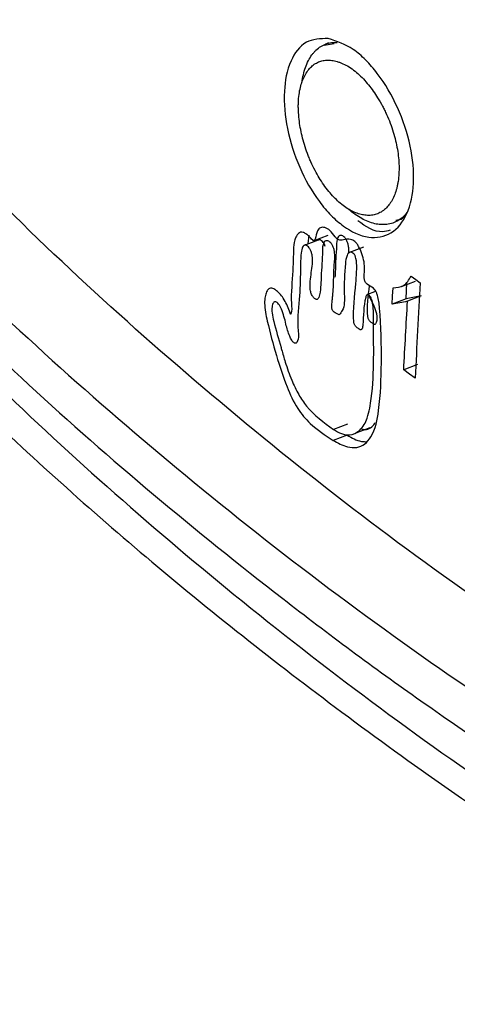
# Model space of a CAD drawing. Header units: millimetres. Extents: x 0 to 864, y 0 to 559.
# Tile 48 of 56: x 662.63 to 668.87, y 396.6 to 410.65. Entities that reach past the tile are written whole.
import ezdxf

# ---------------------------------------------------------------- set-up
doc = ezdxf.new("R2010")
doc.units = ezdxf.units.MM

msp = doc.modelspace()

# ---------------------------------------------------------------- linework, layer by layer
for p, q in [((666.966, 410.281), (667.109, 410.306)), ((666.751, 407.572), (666.734, 407.447)), ((666.825, 407.495), (667.026, 407.57)), ((668.073, 406.84), (668.27, 406.918)), ((668.135, 406.663), (668.148, 406.899)), ((668.135, 406.663), (667.937, 406.586)), ((668.353, 406.707), (668.135, 406.663)), ((668.353, 406.707), (668.156, 406.629)), ((668.3, 405.728), (668.103, 405.65)), ((667.301, 404.876), (667.101, 404.8)), ((667.424, 404.752), (667.623, 404.829))]:
    msp.add_line(p, q)
at = {"flags": 128}
for points in [[(666.882, 407.502), (666.781, 407.464), (666.681, 407.426)], [(667.527, 407.401), (667.427, 407.363), (667.327, 407.324)], [(668.207, 406.989), (668.273, 406.941), (668.338, 406.893)], [(667.937, 406.586), (667.943, 406.704), (667.95, 406.821)], [(667.705, 406.77), (667.686, 406.763), (667.586, 406.724)], [(668.264, 405.532), (668.183, 405.591), (668.103, 405.65)], [(667.297, 404.722), (667.196, 404.684), (667.096, 404.646)]]:
    msp.add_lwpolyline(points, dxfattribs=at)
for points, knots in [([(653.444, 418.811), (654.059, 417.496), (655.318, 414.803), (657.98, 411.075), (661.16, 407.505), (664.871, 404.151), (669.021, 401.004), (672.043, 399.17), (673.581, 398.237)], [0, 0, 0, 0, 0.148546, 0.304045, 0.467168, 0.637908, 0.815788, 1, 1, 1, 1]), ([(653.444, 418.158), (653.571, 417.858), (654.221, 416.327), (655.7, 413.632), (658.157, 410.207), (660.59, 407.503), (663.333, 404.859), (665.756, 402.831), (669.343, 400.166), (671.811, 398.662), (673.581, 397.584)], [0, 0, 0, 0, 0.03335, 0.170388, 0.313862, 0.464406, 0.542397, 0.704123, 0.787782, 1, 1, 1, 1]), ([(653.444, 417.178), (653.915, 416.143), (654.876, 414.032), (656.825, 411.021), (659.151, 408.069), (661.723, 405.373), (664.434, 402.929), (667.246, 400.708), (670.298, 398.569), (672.474, 397.266), (673.581, 396.604)], [0, 0, 0, 0, 0.116395, 0.237314, 0.366357, 0.501024, 0.618513, 0.740147, 0.867921, 1, 1, 1, 1]), ([(654.343, 416.313), (654.403, 416.176), (654.866, 415.117), (655.944, 413.197), (657.683, 410.599), (659.725, 408.081), (662.323, 405.339), (665.581, 402.447), (669.556, 399.461), (672.454, 397.705), (673.935, 396.808)], [0, 0, 0, 0, 0.016005, 0.1234484, 0.2346705, 0.3499376, 0.4694994, 0.6380095, 0.8150398, 1, 1, 1, 1]), ([(674.128, 408.009), (672.094, 409.257), (668.117, 411.696), (664.608, 414.769), (662.893, 416.271)], [0, 0, 0, 0, 0.5113888, 1, 1, 1, 1]), ([(674.279, 407.674), (672.722, 408.616), (669.667, 410.462), (666.844, 412.648), (665.46, 413.719)], [0, 0, 0, 0, 0.509689, 1, 1, 1, 1]), ([(674.1, 407.587), (672.538, 408.531), (669.474, 410.383), (666.643, 412.573), (665.255, 413.647)], [0, 0, 0, 0, 0.509765, 1, 1, 1, 1]), ([(673.626, 399.522), (672.13, 400.434), (669.163, 402.244), (665.096, 405.428), (661.385, 408.876), (659.289, 411.471), (658.253, 412.753)], [0, 0, 0, 0, 0.257385, 0.510309, 0.757979, 1, 1, 1, 1]), ([(667.026, 410.376), (667.15, 410.334), (667.349, 410.267), (667.568, 410.069), (667.797, 409.804), (668.032, 409.394), (668.214, 408.861), (668.265, 408.337), (668.188, 407.894), (667.952, 407.573), (667.572, 407.507), (667.28, 407.662), (667.058, 407.854), (666.831, 408.126), (666.599, 408.537), (666.429, 409.074), (666.379, 409.597), (666.452, 410.031), (666.683, 410.367), (666.915, 410.373), (667.026, 410.376)], [0, 0, 0, 0, 0.052942, 0.084527, 0.119333, 0.196251, 0.27551, 0.348432, 0.40904, 0.456706, 0.500497, 0.553811, 0.585725, 0.620944, 0.697934, 0.776991, 0.849982, 0.910089, 0.956829, 1, 1, 1, 1]), ([(666.652, 409.752), (666.657, 409.788), (666.669, 409.86), (666.7, 409.963), (666.74, 410.059), (666.783, 410.13), (666.821, 410.178), (666.861, 410.221), (666.918, 410.265), (666.993, 410.301), (667.071, 410.321), (667.126, 410.321), (667.153, 410.321)], [0, 0, 0, 0, 0.1300239, 0.2591638, 0.3854585, 0.4994414, 0.5539481, 0.6059164, 0.7119424, 0.8068131, 0.9020776, 1, 1, 1, 1]), ([(667.03, 410.313), (667.024, 410.31), (667.01, 410.305), (666.997, 410.3), (666.99, 410.297)], [0, 0, 0, 0, 0.499839, 1, 1, 1, 1]), ([(667.448, 409.877), (667.422, 409.899), (667.368, 409.945), (667.282, 409.997), (667.21, 410.03), (667.156, 410.048), (667.103, 410.061), (667.041, 410.069), (666.969, 410.066), (666.903, 410.05), (666.84, 410.02), (666.783, 409.976), (666.732, 409.917), (666.689, 409.847), (666.654, 409.766), (666.627, 409.676), (666.608, 409.576), (666.601, 409.485), (666.599, 409.41), (666.601, 409.329), (666.609, 409.227), (666.627, 409.106), (666.652, 408.985), (666.685, 408.862), (666.72, 408.759), (666.752, 408.678), (666.787, 408.596), (666.834, 408.499), (666.896, 408.39), (666.961, 408.291), (667.031, 408.199), (667.103, 408.116), (667.178, 408.043), (667.255, 407.98), (667.335, 407.929), (667.414, 407.891), (667.492, 407.866), (667.568, 407.853), (667.642, 407.854), (667.703, 407.867), (667.748, 407.885), (667.792, 407.908), (667.843, 407.947), (667.895, 408.005), (667.939, 408.073), (667.976, 408.152), (667.999, 408.225), (668.014, 408.288), (668.026, 408.358), (668.035, 408.448), (668.037, 408.561), (668.029, 408.677), (668.013, 408.797), (667.988, 408.921), (667.954, 409.045), (667.912, 409.17), (667.868, 409.273), (667.83, 409.354), (667.789, 409.434), (667.736, 409.526), (667.669, 409.627), (667.601, 409.716), (667.529, 409.801), (667.475, 409.852), (667.448, 409.877)], [0, 0, 0, 0, 0.018183, 0.0368823, 0.0522232, 0.0595372, 0.066488, 0.0805312, 0.0923739, 0.1038571, 0.1158219, 0.1282905, 0.1414381, 0.1563324, 0.1712729, 0.1873, 0.205344, 0.224426, 0.2344696, 0.2445967, 0.2669296, 0.2876016, 0.308779, 0.3312939, 0.3540787, 0.365586, 0.3768664, 0.400722, 0.421738, 0.442204, 0.462935, 0.4817903, 0.499716, 0.5174181, 0.533792, 0.5492377, 0.5631424, 0.5762226, 0.5892149, 0.6018737, 0.6082187, 0.6144868, 0.6281737, 0.6411484, 0.6549421, 0.6703908, 0.6866126, 0.6952277, 0.7039987, 0.7235471, 0.7426725, 0.7626597, 0.7844201, 0.8060926, 0.828193, 0.851696, 0.8750162, 0.8867218, 0.898138, 0.9221514, 0.9421096, 0.9614801, 0.980865, 1, 1, 1, 1]), ([(668.149, 407.895), (668.132, 407.874), (668.096, 407.831), (668.039, 407.788), (667.988, 407.76), (667.933, 407.738), (667.862, 407.722), (667.775, 407.721), (667.686, 407.734), (667.594, 407.764), (667.5, 407.809), (667.409, 407.869), (667.348, 407.913), (667.321, 407.94), (667.321, 407.94)], [0, 0, 0, 0, 0.0859648, 0.1791818, 0.2251168, 0.2700209, 0.3662409, 0.4547368, 0.5477087, 0.6512298, 0.7603602, 0.8789782, 0.9998657, 1, 1, 1, 1]), ([(668.15, 407.9), (668.127, 407.857), (668.09, 407.791), (668.018, 407.785), (667.992, 407.783)], [0, 0, 0, 0, 0.645359, 1, 1, 1, 1]), ([(667.909, 407.642), (667.874, 407.633), (667.71, 407.59), (667.562, 407.695), (667.446, 407.777)], [0, 0, 0, 0, 0.217181, 1, 1, 1, 1]), ([(667.243, 407.505), (667.22, 407.501), (667.187, 407.495), (667.149, 407.521), (667.109, 407.569), (667.063, 407.635), (666.987, 407.684), (666.925, 407.687), (666.89, 407.663), (666.852, 407.612), (666.857, 407.548), (666.835, 407.503), (666.827, 407.495), (666.82, 407.493), (666.812, 407.496), (666.786, 407.514), (666.756, 407.552), (666.712, 407.591), (666.672, 407.615), (666.631, 407.616), (666.596, 407.594), (666.569, 407.556), (666.537, 407.477), (666.532, 407.404), (666.53, 407.343), (666.529, 407.31), (666.527, 407.217), (666.52, 406.973), (666.487, 406.708), (666.51, 406.495), (666.494, 406.446), (666.492, 406.445), (666.491, 406.444), (666.49, 406.445), (666.488, 406.446), (666.487, 406.448), (666.485, 406.452), (666.48, 406.465), (666.467, 406.51), (666.436, 406.583), (666.389, 406.669), (666.336, 406.741), (666.282, 406.79), (666.235, 406.815), (666.201, 406.816), (666.17, 406.802), (666.141, 406.759), (666.123, 406.689), (666.113, 406.547), (666.174, 406.265), (666.279, 405.867), (666.417, 405.447), (666.568, 405.112), (666.792, 404.846), (666.983, 404.72), (667.096, 404.646)], [0, 0, 0, 0, 0.013367, 0.018585, 0.026422, 0.050406, 0.066204, 0.078577, 0.084438, 0.090912, 0.115421, 0.119286, 0.120683, 0.121879, 0.123305, 0.125337, 0.140784, 0.151577, 0.160432, 0.16744, 0.174838, 0.183891, 0.19488, 0.224773, 0.226884, 0.230833, 0.244391, 0.282463, 0.375251, 0.404802, 0.405395, 0.405787, 0.40596, 0.406152, 0.40667, 0.407031, 0.407534, 0.409298, 0.415348, 0.435571, 0.456054, 0.473545, 0.488298, 0.499443, 0.503884, 0.508171, 0.518567, 0.533225, 0.551212, 0.602543, 0.702789, 0.796479, 0.865049, 0.919667, 1, 1, 1, 1]), ([(667.184, 406.436), (667.158, 406.447), (667.126, 406.461), (667.096, 406.487), (667.087, 406.501), (667.08, 406.517), (667.071, 406.565), (667.08, 406.611), (667.085, 406.658), (667.088, 406.689), (667.094, 406.758), (667.106, 406.914), (667.103, 407.112), (667.127, 407.286), (667.107, 407.38), (667.089, 407.424), (667.065, 407.461), (667.037, 407.485), (667.007, 407.497), (666.977, 407.488), (666.944, 407.438), (666.945, 407.261), (666.93, 407.1), (666.925, 406.972), (666.923, 406.923), (666.917, 406.828), (666.91, 406.725), (666.885, 406.669), (666.874, 406.658), (666.861, 406.654), (666.846, 406.658), (666.831, 406.667), (666.816, 406.682), (666.802, 406.702), (666.789, 406.725), (666.779, 406.752), (666.768, 406.794), (666.765, 406.912), (666.788, 407.056), (666.807, 407.195), (666.8, 407.268), (666.791, 407.315), (666.776, 407.357), (666.756, 407.391), (666.736, 407.414), (666.719, 407.426), (666.708, 407.432), (666.696, 407.433), (666.681, 407.429), (666.665, 407.412), (666.651, 407.382), (666.633, 407.285), (666.628, 407.059), (666.626, 406.693), (666.571, 406.342), (666.615, 406.1), (666.571, 406.032), (666.559, 406.029), (666.546, 406.031), (666.532, 406.04), (666.519, 406.054), (666.498, 406.084), (666.458, 406.165), (666.419, 406.317), (666.382, 406.475), (666.331, 406.576), (666.301, 406.61), (666.28, 406.623), (666.258, 406.622), (666.242, 406.606), (666.23, 406.581), (666.22, 406.533), (666.223, 406.451), (666.269, 406.258), (666.321, 406.086), (666.375, 405.892), (666.42, 405.735), (666.496, 405.518), (666.596, 405.305), (666.771, 405.044), (666.963, 404.902), (667.101, 404.8)], [0, 0, 0, 0, 0.011963, 0.014184, 0.016529, 0.019031, 0.021618, 0.036756, 0.038461, 0.041333, 0.049669, 0.067746, 0.106969, 0.133197, 0.14034, 0.147157, 0.153332, 0.158515, 0.162648, 0.166278, 0.170472, 0.186884, 0.238239, 0.239809, 0.240527, 0.259122, 0.280103, 0.282757, 0.284736, 0.286457, 0.288434, 0.290874, 0.293819, 0.297311, 0.301101, 0.304992, 0.309069, 0.319709, 0.354093, 0.370583, 0.378014, 0.384779, 0.390912, 0.396447, 0.401358, 0.403455, 0.40522, 0.406725, 0.408174, 0.411542, 0.416075, 0.422183, 0.45273, 0.51102, 0.575213, 0.604673, 0.606323, 0.607889, 0.609686, 0.611871, 0.61457, 0.617963, 0.626954, 0.652401, 0.683664, 0.695117, 0.699317, 0.7025, 0.705102, 0.707938, 0.711685, 0.716402, 0.728432, 0.74583, 0.799733, 0.804112, 0.830303, 0.868634, 0.900745, 0.928747, 1, 1, 1, 1]), ([(666.983, 407.412), (666.981, 407.419), (666.974, 407.439), (666.957, 407.466), (666.938, 407.489), (666.921, 407.502), (666.909, 407.507), (666.898, 407.508), (666.887, 407.506), (666.882, 407.5), (666.879, 407.497)], [0, 0, 0, 0, 0.139411, 0.391013, 0.614165, 0.70928, 0.789306, 0.857625, 0.923437, 1, 1, 1, 1]), ([(667.096, 404.646), (667.162, 404.61), (667.267, 404.553), (667.43, 404.533), (667.554, 404.587), (667.692, 404.761), (667.771, 405.169), (667.789, 405.784), (667.782, 406.333), (667.744, 406.67), (667.715, 406.754), (667.696, 406.789), (667.655, 406.834), (667.599, 406.852), (667.564, 406.889), (667.552, 406.909), (667.543, 406.931), (667.533, 406.987), (667.551, 407.075), (667.539, 407.194), (667.51, 407.307), (667.472, 407.394), (667.436, 407.45), (667.408, 407.481), (667.378, 407.502), (667.322, 407.52), (667.277, 407.511), (667.243, 407.505)], [0, 0, 0, 0, 0.0605087, 0.0959454, 0.1289435, 0.1653396, 0.2716938, 0.4556652, 0.667045, 0.7167557, 0.7288284, 0.7390565, 0.74885, 0.7774471, 0.7834808, 0.7898015, 0.7964622, 0.8026331, 0.8357661, 0.867283, 0.8993659, 0.9303559, 0.9429621, 0.9537489, 0.963486, 0.9730163, 1, 1, 1, 1]), ([(667.317, 407.316), (667.318, 407.327), (667.32, 407.357), (667.319, 407.404), (667.307, 407.456), (667.289, 407.5), (667.265, 407.537), (667.237, 407.561), (667.207, 407.573), (667.178, 407.564), (667.145, 407.514), (667.147, 407.399), (667.132, 407.254), (667.129, 407.132), (667.127, 407.068), (667.126, 407.048), (667.125, 407.021), (667.123, 406.997), (667.122, 406.975)], [0, 0, 0, 0, 0.035517, 0.098115, 0.15334, 0.206031, 0.25372, 0.293719, 0.325593, 0.353614, 0.386046, 0.513029, 0.715153, 0.862661, 0.910361, 0.922507, 0.92807, 1, 1, 1, 1]), ([(667.101, 404.8), (667.177, 404.758), (667.302, 404.69), (667.502, 404.787), (667.601, 404.989), (667.692, 405.527), (667.668, 406.077), (667.673, 406.557), (667.645, 406.66), (667.627, 406.695), (667.617, 406.709), (667.609, 406.718), (667.601, 406.723), (667.591, 406.726), (667.577, 406.722), (667.566, 406.706), (667.526, 406.566), (667.533, 406.404), (667.515, 406.25), (667.501, 406.226), (667.491, 406.222), (667.476, 406.227), (667.452, 406.241), (667.427, 406.26), (667.41, 406.281), (667.401, 406.297), (667.394, 406.315), (667.374, 406.512), (667.415, 406.777), (667.434, 407.078), (667.431, 407.211), (667.413, 407.273), (667.401, 407.295), (667.386, 407.312), (667.365, 407.326), (667.335, 407.331), (667.309, 407.313), (667.281, 407.259), (667.257, 407.06), (667.248, 406.807), (667.264, 406.539), (667.2, 406.456), (667.184, 406.436)], [0, 0, 0, 0, 0.047854, 0.079256, 0.119658, 0.176387, 0.402983, 0.445492, 0.459828, 0.465751, 0.468303, 0.470533, 0.4724, 0.473985, 0.476888, 0.480347, 0.485063, 0.563198, 0.57414, 0.577518, 0.578802, 0.580371, 0.5866, 0.595078, 0.598964, 0.602563, 0.606087, 0.61012, 0.719694, 0.763691, 0.789764, 0.798011, 0.80145, 0.804687, 0.811108, 0.816402, 0.821746, 0.82894, 0.851803, 0.938478, 0.985231, 1, 1, 1, 1]), ([(667.95, 406.821), (668.004, 406.826), (668.119, 406.835), (668.177, 406.936), (668.207, 406.989)], [0, 0, 0, 0, 0.475159, 1, 1, 1, 1]), ([(667.606, 406.703), (667.666, 406.594), (667.735, 406.468), (667.714, 406.327), (667.7, 406.303), (667.69, 406.299), (667.675, 406.304), (667.652, 406.318), (667.626, 406.337), (667.61, 406.358), (667.6, 406.374), (667.593, 406.392), (667.578, 406.551), (667.596, 406.705), (667.614, 406.851)], [0, 0, 0, 0, 0.342123, 0.395786, 0.412344, 0.418629, 0.426297, 0.456748, 0.498214, 0.517241, 0.534858, 0.552124, 0.571887, 1, 1, 1, 1]), ([(668.338, 406.893), (668.326, 406.667), (668.301, 406.213), (668.276, 405.759), (668.264, 405.532)], [0, 0, 0, 0, 0.499877, 1, 1, 1, 1]), ([(668.156, 406.629), (668.119, 406.622), (668.046, 406.608), (667.973, 406.593), (667.937, 406.586)], [0, 0, 0, 0, 0.500445, 1, 1, 1, 1]), ([(668.103, 405.65), (668.111, 405.813), (668.129, 406.14), (668.147, 406.466), (668.156, 406.629)], [0, 0, 0, 0, 0.500095, 1, 1, 1, 1]), ([(667.49, 404.815), (667.503, 404.809), (667.566, 404.784), (667.657, 404.832), (667.687, 404.889), (667.693, 404.9)], [0, 0, 0, 0, 0.180071, 0.843812, 1, 1, 1, 1]), ([(667.297, 404.722), (667.362, 404.683), (667.45, 404.631), (667.549, 404.627), (667.573, 404.626)], [0, 0, 0, 0, 0.753706, 1, 1, 1, 1])]:
    msp.add_open_spline(points, degree=3, knots=knots)

doc.saveas('drawing.dxf')
